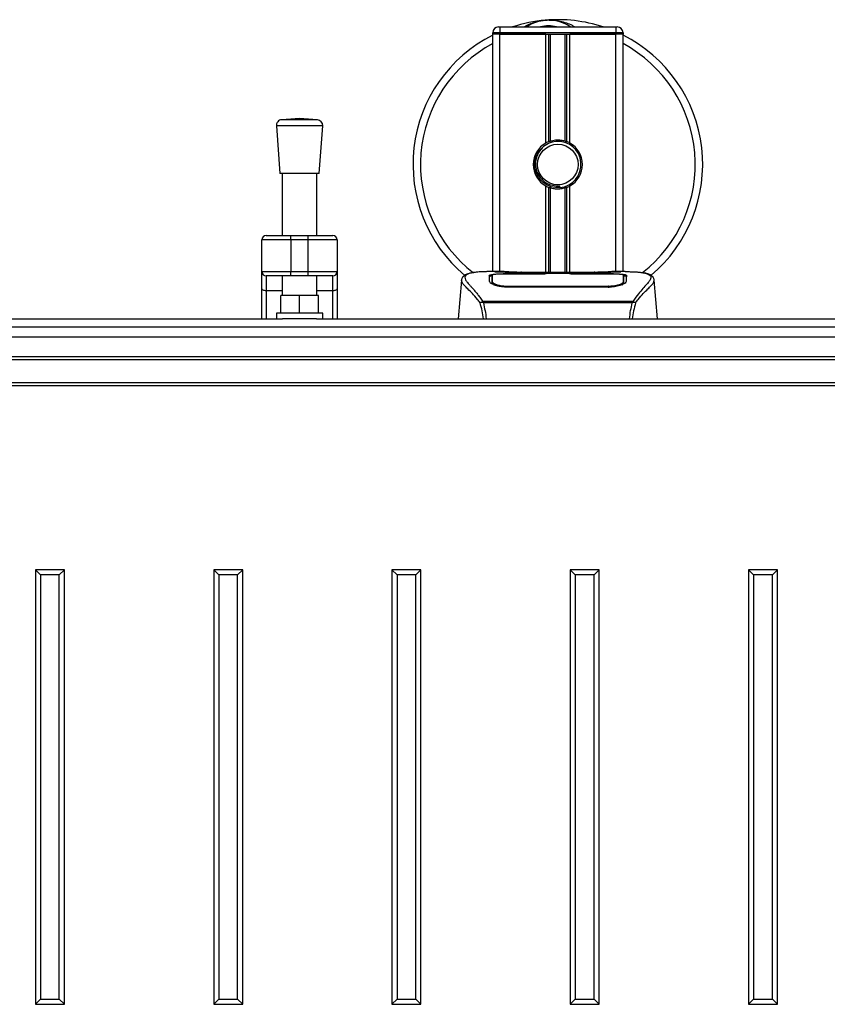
# Model space of a CAD drawing. Header units: millimetres. Extents: x 0 to 420, y 0 to 297.
# Tile 9 of 88: x 160 to 192, y 95 to 134. Entities that reach past the tile are written whole.
import ezdxf

# ---------------------------------------------------------------- set-up
doc = ezdxf.new("R2010")
doc.units = ezdxf.units.MM

msp = doc.modelspace()

# ---------------------------------------------------------------- linework, layer by layer
at = {"color": 7, "linetype": 'Continuous', "lineweight": 25}
for p, q in [((178.6005, 133.8472), (178.6574, 133.8472)), ((178.6574, 133.8472), (178.6574, 133.6198)), ((178.6574, 133.8472), (183.2053, 133.8472)), ((183.2053, 133.8472), (183.2622, 133.8472)), ((183.2053, 133.8472), (183.2053, 133.6198)), ((178.6574, 133.6198), (178.3732, 133.6198)), ((178.3732, 133.5629), (178.3732, 133.6198)), ((178.3732, 124.2397), (178.3732, 133.5629)), ((178.6574, 133.5629), (178.3732, 133.5629)), ((178.6574, 133.5629), (178.3732, 133.5629)), ((183.2053, 133.6198), (178.6574, 133.6198)), ((178.6574, 133.6198), (178.6574, 133.5629)), ((180.4595, 133.5629), (178.6574, 133.5629)), ((178.6574, 133.5629), (183.2053, 133.5629)), ((178.6574, 124.2397), (178.6574, 133.5629)), ((180.4595, 129.2899), (180.4595, 133.5629)), ((180.5828, 129.3479), (180.5828, 133.5629)), ((180.648, 129.3705), (180.648, 133.5629)), ((181.2147, 129.3705), (181.2147, 133.5629)), ((181.28, 129.3479), (181.28, 133.5629)), ((181.4032, 129.2899), (181.4032, 133.5629)), ((183.2053, 133.5629), (181.4032, 133.5629)), ((183.4896, 133.6198), (183.2053, 133.6198)), ((183.2053, 133.5629), (183.2053, 133.6198)), ((183.4896, 133.5629), (183.2053, 133.5629)), ((183.4896, 133.5629), (183.2053, 133.5629)), ((183.2053, 124.2397), (183.2053, 133.5629)), ((183.4896, 133.6198), (183.4896, 133.5629)), ((183.4896, 124.2397), (183.4896, 133.5629)), ((169.8823, 129.96), (170.0244, 128.0972)), ((171.7015, 129.96), (169.8823, 129.96)), ((170.7919, 130.2575), (170.0917, 130.2041)), ((171.492, 130.2041), (170.0917, 130.2041)), ((171.492, 130.2041), (170.7919, 130.2575)), ((171.5593, 128.0972), (171.7015, 129.96)), ((171.5593, 128.0972), (170.0244, 128.0972)), ((170.1097, 128.0972), (170.1097, 125.6609)), ((171.4741, 125.6609), (171.4741, 128.0972)), ((180.4595, 124.2089), (180.4595, 127.6031)), ((181.0102, 127.5403), (181.004, 127.6122)), ((181.4032, 124.2089), (181.4032, 127.6031)), ((180.5828, 124.2089), (180.5828, 127.5451)), ((180.648, 124.2089), (180.648, 127.5225)), ((181.2147, 124.2089), (181.2147, 127.5225)), ((181.28, 124.2089), (181.28, 127.5451)), ((169.4843, 125.6609), (170.4508, 125.6609)), ((170.4508, 125.4903), (170.4508, 125.6609)), ((170.4508, 125.6609), (171.133, 125.6609)), ((171.133, 125.4903), (171.133, 125.6609)), ((171.133, 125.6609), (172.0994, 125.6609)), ((170.4508, 125.4903), (169.3138, 125.4903)), ((169.3138, 124.2397), (169.3138, 125.4903)), ((171.133, 125.4903), (170.4508, 125.4903)), ((170.4508, 125.4903), (170.4508, 124.2397)), ((172.2699, 125.4903), (171.133, 125.4903)), ((171.133, 124.2397), (171.133, 125.4903)), ((172.2699, 125.4903), (172.2699, 124.2397)), ((169.3138, 124.2397), (170.4508, 124.2397)), ((169.3138, 123.5851), (169.3138, 124.2397)), ((170.4508, 124.2397), (171.133, 124.2397)), ((170.4508, 124.0691), (170.4508, 124.2397)), ((171.133, 124.2397), (172.2699, 124.2397)), ((171.133, 124.0691), (171.133, 124.2397)), ((172.2699, 124.2397), (172.2699, 123.5851)), ((178.8222, 124.2397), (178.2914, 124.2397)), ((180.4765, 124.1489), (178.9229, 124.1491)), ((178.9416, 124.1582), (180.4197, 124.1582)), ((178.9416, 124.1491), (178.9416, 124.1582)), ((182.6374, 124.2089), (179.2253, 124.2089)), ((182.6373, 124.2088), (179.2254, 124.2088)), ((180.4197, 124.1788), (181.443, 124.1788)), ((180.4197, 124.1788), (180.4197, 124.1582)), ((180.4197, 124.1582), (180.4197, 124.1489)), ((180.4765, 124.1489), (180.4765, 124.1706)), ((181.3861, 124.1706), (180.4765, 124.1706)), ((181.3861, 124.1489), (181.3861, 124.1706)), ((181.3861, 124.1706), (181.3861, 124.1489)), ((181.443, 124.1788), (181.443, 124.1582)), ((181.443, 124.1582), (182.9211, 124.1582)), ((181.443, 124.1582), (181.443, 124.1489)), ((182.9211, 124.1491), (182.9211, 124.1582)), ((183.5717, 124.2397), (183.0505, 124.2397)), ((183.3747, 124.2326), (183.3533, 124.2303)), ((183.5099, 123.9027), (183.5088, 124.0959)), ((170.4508, 124.0691), (169.4843, 124.0691)), ((169.4843, 124.0691), (169.4843, 123.4873)), ((170.1097, 124.0691), (170.1097, 123.2971)), ((171.133, 124.0691), (170.4508, 124.0691)), ((172.0994, 124.0691), (171.133, 124.0691)), ((171.4741, 123.2971), (171.4741, 124.0691)), ((172.0994, 123.4873), (172.0994, 124.0691)), ((177.1465, 123.9058), (177.0137, 122.3876)), ((177.1463, 123.9013), (177.1485, 123.9056)), ((178.3528, 123.9062), (178.3528, 123.8913)), ((183.5044, 123.8496), (183.5063, 123.7722)), ((183.5104, 123.8217), (183.5099, 123.9027)), ((184.7164, 123.9013), (184.7142, 123.9056)), ((184.849, 122.3876), (184.7162, 123.9058)), ((169.3138, 122.3876), (169.3138, 123.5851)), ((170.1097, 123.4873), (169.4843, 123.4873)), ((169.4843, 123.4873), (169.4843, 122.3876)), ((172.0994, 123.4873), (171.4741, 123.4873)), ((172.0994, 122.3876), (172.0994, 123.4873)), ((172.2699, 123.5851), (172.2699, 122.3876)), ((178.9287, 123.6727), (178.9276, 123.6298)), ((182.9211, 123.6288), (178.9416, 123.6288)), ((182.9197, 123.6726), (182.9201, 123.6726)), ((170.0528, 122.615), (170.0528, 123.2971)), ((170.7919, 123.2971), (170.0528, 123.2971)), ((170.7919, 122.615), (170.7919, 123.2971)), ((171.5309, 123.2971), (170.7919, 123.2971)), ((171.5309, 122.615), (171.5309, 123.2971)), ((177.9667, 123.0467), (177.9792, 123.0762)), ((177.9792, 123.0762), (183.885, 123.0762)), ((183.855, 123.0125), (178.0076, 123.0125)), ((183.885, 123.0762), (183.8957, 123.0472)), ((169.8823, 122.615), (169.8823, 122.3876)), ((171.7015, 122.615), (169.8823, 122.615)), ((171.7015, 122.3876), (171.7015, 122.615)), ((108.9236, 122.3876), (170.1261, 122.3876)), ((171.4576, 122.3876), (170.1261, 122.3876)), ((171.4576, 122.3876), (213.9039, 122.3876)), ((66.0961, 122.0762), (213.9039, 122.0762)), ((66.0961, 120.9095), (213.9039, 120.9095)), ((66.0961, 120.7958), (213.9039, 120.7958)), ((66.0961, 119.8862), (213.9039, 119.8862)), ((66.0961, 119.7725), (213.9039, 119.7725)), ((160.624, 112.3298), (160.4251, 112.5287)), ((161.5621, 112.5287), (160.4251, 112.5287)), ((160.4251, 112.5287), (160.4251, 95.474)), ((161.3631, 112.3298), (161.5621, 112.5287)), ((161.5621, 95.474), (161.5621, 112.5287)), ((167.6219, 112.3298), (167.423, 112.5287)), ((168.5599, 112.5287), (167.423, 112.5287)), ((167.423, 112.5287), (167.423, 95.474)), ((168.361, 112.3298), (168.5599, 112.5287)), ((168.5599, 95.474), (168.5599, 112.5287)), ((174.6198, 112.3298), (174.4208, 112.5287)), ((175.5578, 112.5287), (174.4208, 112.5287)), ((174.4208, 112.5287), (174.4208, 95.474)), ((175.3589, 112.3298), (175.5578, 112.5287)), ((175.5578, 95.474), (175.5578, 112.5287)), ((181.6176, 112.3298), (181.4187, 112.5287)), ((182.5557, 112.5287), (181.4187, 112.5287)), ((181.4187, 112.5287), (181.4187, 95.474)), ((182.3567, 112.3298), (182.5557, 112.5287)), ((182.5557, 95.474), (182.5557, 112.5287)), ((188.6155, 112.3298), (188.4166, 112.5287)), ((189.5535, 112.5287), (188.4166, 112.5287)), ((188.4166, 112.5287), (188.4166, 95.474)), ((189.3546, 112.3298), (189.5535, 112.5287)), ((189.5535, 95.474), (189.5535, 112.5287)), ((161.3631, 112.3298), (160.624, 112.3298)), ((160.624, 112.3298), (160.624, 95.673)), ((161.3631, 95.673), (161.3631, 112.3298)), ((168.361, 112.3298), (167.6219, 112.3298)), ((167.6219, 112.3298), (167.6219, 95.673)), ((168.361, 95.673), (168.361, 112.3298)), ((175.3589, 112.3298), (174.6198, 112.3298)), ((174.6198, 112.3298), (174.6198, 95.673)), ((175.3589, 95.673), (175.3589, 112.3298)), ((182.3567, 112.3298), (181.6176, 112.3298)), ((181.6176, 112.3298), (181.6176, 95.673)), ((182.3567, 95.673), (182.3567, 112.3298)), ((189.3546, 112.3298), (188.6155, 112.3298)), ((188.6155, 112.3298), (188.6155, 95.673)), ((189.3546, 95.673), (189.3546, 112.3298)), ((160.624, 95.673), (160.4251, 95.474)), ((160.624, 95.673), (161.3631, 95.673)), ((161.3631, 95.673), (161.5621, 95.474)), ((167.6219, 95.673), (167.423, 95.474)), ((167.6219, 95.673), (168.361, 95.673)), ((168.361, 95.673), (168.5599, 95.474)), ((174.6198, 95.673), (174.4208, 95.474)), ((174.6198, 95.673), (175.3589, 95.673)), ((175.3589, 95.673), (175.5578, 95.474)), ((181.6176, 95.673), (181.4187, 95.474)), ((181.6176, 95.673), (182.3567, 95.673)), ((182.3567, 95.673), (182.5557, 95.474)), ((188.6155, 95.673), (188.4166, 95.474)), ((188.6155, 95.673), (189.3546, 95.673)), ((189.3546, 95.673), (189.5535, 95.474)), ((160.4251, 95.474), (161.5621, 95.474)), ((167.423, 95.474), (168.5599, 95.474)), ((174.4208, 95.474), (175.5578, 95.474)), ((181.4187, 95.474), (182.5557, 95.474)), ((188.4166, 95.474), (189.5535, 95.474))]:
    msp.add_line(p, q, dxfattribs=at)
at = {"color": 7, "linetype": 'Continuous'}
msp.add_line((70.6441, 121.6815), (209.3559, 121.6815), dxfattribs=at)
at = {"color": 7, "linetype": 'Continuous', "lineweight": 25, "flags": 128}
for points in [[(182.9399, 124.1491), (182.1881, 124.149), (181.3861, 124.1489)], [(169.4843, 123.4873), (169.4511, 123.4892), (169.4191, 123.4948), (169.3896, 123.5038), (169.3637, 123.516), (169.3425, 123.5308), (169.3268, 123.5477), (169.3171, 123.5661), (169.3138, 123.5851)], [(172.2699, 123.5851), (172.2667, 123.5661), (172.257, 123.5477), (172.2412, 123.5308), (172.22, 123.516), (172.1941, 123.5038), (172.1647, 123.4948), (172.1327, 123.4892), (172.0994, 123.4873)], [(182.934, 123.6727), (182.9211, 123.6726), (182.9201, 123.6726)]]:
    msp.add_lwpolyline(points, dxfattribs=at)
at = {"color": 7, "linetype": 'Continuous', "lineweight": 25}
msp.add_circle((180.9314, 128.4465), 0.7959, dxfattribs=at)
for centre, radius, start, end in [((178.6005, 133.6198), 0.2274, 90, 180), ((180.9314, 128.4465), 5.6849, 94.97424, 108.19487), ((180.5666, 132.6375), 1.4781, 54.9261, 125.0739), ((180.5666, 132.6375), 1.2507, 75.28779, 104.71221), ((180.9314, 128.4465), 5.6849, 71.80513, 94.97424), ((183.2622, 133.6198), 0.2274, 0, 90), ((180.9314, 128.4465), 5.6849, 116.74368, 229.98477), ((180.9314, 128.4465), 5.6849, 310.04684, 63.25632), ((180.9314, 128.4465), 5.3919, 118.32409, 232.13734), ((180.9314, 128.4465), 5.3919, 308.04707, 61.67591), ((170.109, 129.9773), 0.2274, 94.36291, 184.36291), ((171.4747, 129.9773), 0.2274, 355.63709, 85.63709), ((180.9314, 128.4465), 0.9664, 119.22466, 240.77534), ((180.9314, 128.4465), 0.9664, 111.14341, 119.22466), ((180.9314, 128.4465), 0.9096, 274.97424, 94.97424), ((180.9314, 128.4465), 0.9664, 60.77534, 68.85659), ((180.9314, 128.4465), 0.9664, 299.22466, 60.77534), ((180.9314, 128.4465), 0.9664, 240.77534, 248.85659), ((180.9314, 128.4465), 0.9664, 291.14341, 299.22466), ((169.4843, 125.4903), 0.1705, 90, 180), ((172.0994, 125.4903), 0.1705, 0, 90), ((169.4843, 124.2397), 0.1705, 180, 270), ((172.0994, 124.2397), 0.1705, 270, 0)]:
    msp.add_arc(centre, radius, start, end, dxfattribs=at)
for points, knots in [([(179.6132, 133.8472), (179.6225, 133.8533), (179.7735, 133.9528), (180.0519, 134.0496), (180.3252, 134.1001), (180.4375, 134.1099), (180.4384, 134.11)], [0, 0, 0, 0, 0.0372985, 0.6090204, 0.9966445, 1, 1, 1, 1]), ([(180.4384, 134.11), (180.4394, 134.1101), (180.4654, 134.1124), (180.4915, 134.1114), (180.5167, 134.1104)], [0, 0, 0, 0, 0.0371094, 1, 1, 1, 1]), ([(180.5945, 134.1105), (180.6554, 134.1121), (180.8813, 134.118), (181.1848, 134.0426), (181.4563, 133.9353), (181.5623, 133.8693), (181.5979, 133.8472)], [0, 0, 0, 0, 0.1764017, 0.6550338, 0.8840221, 1, 1, 1, 1]), ([(180.8525, 129.3527), (180.7532, 129.3317), (180.5548, 129.2899), (180.3047, 129.1066), (180.1265, 128.8578), (180.043, 128.564), (180.0633, 128.2627), (180.1809, 127.9875), (180.3821, 127.7688), (180.6425, 127.6331), (180.8603, 127.6), (180.9795, 127.6101), (181.004, 127.6122)], [0, 0, 0, 0, 0.110299, 0.220598, 0.3308969, 0.4412694, 0.5489386, 0.6562871, 0.7636969, 0.8686492, 0.9730473, 1, 1, 1, 1]), ([(180.5828, 129.3479), (180.5851, 129.3488), (180.5922, 129.3515), (180.6071, 129.357), (180.6269, 129.3638), (180.6409, 129.3683), (180.6475, 129.3703), (180.648, 129.3705)], [0, 0, 0, 0, 0.1327918, 0.4032892, 0.687946, 0.9762421, 1, 1, 1, 1]), ([(180.648, 129.3705), (180.6749, 129.378), (180.7661, 129.4035), (180.9332, 129.4199), (181.1011, 129.4019), (181.1853, 129.3786), (181.2147, 129.3705)], [0, 0, 0, 0, 0.1531623, 0.5206118, 0.8327639, 1, 1, 1, 1]), ([(181.2147, 129.3705), (181.2181, 129.3694), (181.2275, 129.3665), (181.2445, 129.3609), (181.2641, 129.3539), (181.2747, 129.3499), (181.28, 129.3479)], [0, 0, 0, 0, 0.1555726, 0.4297838, 0.7145238, 1, 1, 1, 1]), ([(181.0102, 127.5403), (180.8952, 127.543), (180.6618, 127.5484), (180.3498, 127.72), (180.1215, 127.9861), (180.0068, 128.3216), (180.0307, 128.669), (180.1412, 128.9449), (180.27, 129.0539), (180.3127, 129.0901)], [0, 0, 0, 0, 0.1532567, 0.3107756, 0.4622177, 0.6175597, 0.7743655, 0.9251844, 1, 1, 1, 1]), ([(180.648, 127.5225), (180.6466, 127.523), (180.6393, 127.5252), (180.6247, 127.5299), (180.6051, 127.5367), (180.591, 127.542), (180.5844, 127.5445), (180.5828, 127.5451)], [0, 0, 0, 0, 0.06768855, 0.33799524, 0.61961326, 0.90796392, 1, 1, 1, 1]), ([(181.2147, 127.5225), (181.1574, 127.5081), (181.0408, 127.4786), (180.8472, 127.4778), (180.7174, 127.5019), (180.6565, 127.52), (180.648, 127.5225)], [0, 0, 0, 0, 0.3176316, 0.645872, 0.9510876, 1, 1, 1, 1]), ([(181.28, 127.5451), (181.279, 127.5447), (181.2735, 127.5426), (181.2611, 127.538), (181.2418, 127.5312), (181.2256, 127.5259), (181.217, 127.5233), (181.2147, 127.5225)], [0, 0, 0, 0, 0.0570461, 0.3223495, 0.6036753, 0.8921403, 1, 1, 1, 1]), ([(177.5174, 124.1859), (177.4943, 124.1815), (177.4355, 124.1704), (177.3681, 124.1475), (177.3128, 124.1223), (177.2791, 124.1022), (177.2556, 124.0845), (177.2391, 124.0699), (177.2273, 124.0584), (177.2195, 124.0506), (177.2142, 124.0454), (177.2118, 124.0432), (177.2104, 124.042), (177.2094, 124.0411), (177.2087, 124.0405), (177.208, 124.0399), (177.2071, 124.0391), (177.206, 124.0382), (177.2042, 124.0368), (177.2024, 124.0353), (177.2, 124.0335), (177.1968, 124.0308), (177.1952, 124.0295), (177.191, 124.0237), (177.1897, 124.0218), (177.1888, 124.0204), (177.1878, 124.0189), (177.1863, 124.0166), (177.1833, 124.0118), (177.1796, 124.0055), (177.167, 123.9829), (177.154, 123.9523), (177.1493, 123.9232), (177.1466, 123.9064)], [0, 0, 0, 0, 0.1334619, 0.3401696, 0.4616095, 0.5573078, 0.6299224, 0.6821773, 0.716929, 0.7371149, 0.7427217, 0.7446041, 0.7459796, 0.7465198, 0.7469929, 0.7474317, 0.7478715, 0.7488637, 0.7501165, 0.7539733, 0.7590859, 0.7686263, 0.7882109, 0.7909476, 0.7919756, 0.7928691, 0.7937356, 0.7946844, 0.7971036, 0.8047367, 0.8162438, 0.8937167, 1, 1, 1, 1]), ([(177.5556, 124.1913), (177.5334, 124.1867), (177.4858, 124.1769), (177.4005, 124.1503), (177.3161, 124.1061), (177.2713, 124.0302), (177.2919, 123.9469), (177.3411, 123.8691), (177.3849, 123.8119), (177.4415, 123.745), (177.5082, 123.67), (177.5871, 123.5824), (177.6744, 123.4817), (177.7693, 123.3646), (177.872, 123.2327), (177.9417, 123.1309), (177.9792, 123.0762)], [0, 0, 0, 0, 0.0615701, 0.1315117, 0.2707194, 0.403375, 0.5351063, 0.583281, 0.633159, 0.684429, 0.7367584, 0.7838478, 0.8389322, 0.8915733, 0.9416873, 1, 1, 1, 1]), ([(178.2914, 124.2396), (178.2855, 124.2396), (178.2633, 124.2397), (178.2203, 124.2395), (178.1677, 124.2391), (178.1155, 124.2384), (178.0637, 124.2373), (178.0093, 124.2357), (177.9502, 124.2333), (177.8784, 124.2296), (177.802, 124.2241), (177.7229, 124.2167), (177.6469, 124.2073), (177.5907, 124.1992), (177.5612, 124.1925), (177.5556, 124.1913)], [0, 0, 0, 0, 0.0276269, 0.1023962, 0.1794566, 0.2499416, 0.3170244, 0.3896542, 0.4678226, 0.551487, 0.6718245, 0.7673734, 0.8639861, 0.9742743, 1, 1, 1, 1]), ([(178.2419, 124.0946), (178.2494, 124.103), (178.2645, 124.1198), (178.385, 124.1384), (178.5628, 124.1511), (178.7598, 124.1573), (178.89, 124.1579), (178.9416, 124.1582)], [0, 0, 0, 0, 0.2152168, 0.4304623, 0.6450993, 0.8590403, 1, 1, 1, 1]), ([(178.2481, 123.8589), (178.2468, 123.9097), (178.2447, 123.986), (178.243, 124.0537), (178.2423, 124.081), (178.2419, 124.0946)], [0, 0, 0, 0, 0.4985836, 0.7491897, 1, 1, 1, 1]), ([(178.354, 124.0959), (178.354, 124.0954), (178.3537, 124.0321), (178.3532, 123.9689), (178.3528, 123.9062)], [0, 0, 0, 0, 0.0082727, 1, 1, 1, 1]), ([(178.354, 124.0957), (178.3537, 124.0356), (178.3533, 123.9724), (178.3529, 123.9092), (178.3528, 123.9062)], [0, 0, 0, 0, 0.9526401, 1, 1, 1, 1]), ([(178.9229, 124.1491), (178.8592, 124.1487), (178.7318, 124.1477), (178.5619, 124.1399), (178.4333, 124.1274), (178.3639, 124.1121), (178.3569, 124.1004), (178.354, 124.0957)], [0, 0, 0, 0, 0.212876, 0.4257362, 0.6390345, 0.8533124, 1, 1, 1, 1]), ([(178.3583, 123.8496), (178.3583, 123.8526), (178.3573, 123.9091), (178.356, 123.98), (178.3548, 124.0501), (178.3543, 124.0811), (178.354, 124.0953), (178.354, 124.0957)], [0, 0, 0, 0, 0.0254662, 0.4713629, 0.7317873, 0.9924644, 1, 1, 1, 1]), ([(179.2254, 124.2088), (179.1869, 124.2089), (179.0627, 124.2091), (178.8592, 124.2116), (178.6515, 124.2169), (178.5102, 124.223), (178.4438, 124.2286), (178.4733, 124.2313), (178.4881, 124.2326)], [0, 0, 0, 0, 0.0821547, 0.26514, 0.4486711, 0.632499, 0.8163009, 1, 1, 1, 1]), ([(178.5569, 124.2214), (178.5368, 124.2224), (178.5044, 124.224), (178.4838, 124.2263), (178.4858, 124.2259), (178.4863, 124.2258)], [0, 0, 0, 0, 0.5506016, 0.8850153, 1, 1, 1, 1]), ([(178.4881, 124.2326), (178.611, 124.2359), (178.8153, 124.2413), (179.1274, 124.2374), (179.3338, 124.2303), (179.4543, 124.2195), (179.4784, 124.2173)], [0, 0, 0, 0, 0.3015218, 0.5010473, 0.9002301, 1, 1, 1, 1]), ([(178.5316, 124.2228), (178.531, 124.2232), (178.5242, 124.227), (178.5094, 124.231), (178.4952, 124.232), (178.4881, 124.2326)], [0, 0, 0, 0, 0.0444331, 0.5222165, 1, 1, 1, 1]), ([(179.2254, 124.2089), (179.1754, 124.209), (179.0707, 124.2092), (178.9179, 124.211), (178.774, 124.2138), (178.6547, 124.2173), (178.581, 124.22), (178.559, 124.2213), (178.5569, 124.2214)], [0, 0, 0, 0, 0.1818971, 0.3806132, 0.5809385, 0.7803573, 0.9796755, 1, 1, 1, 1]), ([(179.5211, 124.2089), (179.5143, 124.2113), (179.5005, 124.2163), (179.4858, 124.217), (179.4784, 124.2173)], [0, 0, 0, 0, 0.4952474, 1, 1, 1, 1]), ([(182.3843, 124.2173), (182.3769, 124.217), (182.3623, 124.2163), (182.3485, 124.2113), (182.3416, 124.2089)], [0, 0, 0, 0, 0.5047656, 1, 1, 1, 1]), ([(182.3843, 124.2173), (182.4602, 124.2232), (182.5863, 124.233), (182.8693, 124.2395), (183.1248, 124.2429), (183.333, 124.2343), (183.3747, 124.2326)], [0, 0, 0, 0, 0.3014378, 0.5009532, 0.9001401, 1, 1, 1, 1]), ([(183.3492, 124.224), (183.3306, 124.2227), (183.2837, 124.2196), (183.1213, 124.2143), (182.8953, 124.2098), (182.7233, 124.2091), (182.6373, 124.2088)], [0, 0, 0, 0, 0.179813, 0.4537832, 0.7270037, 1, 1, 1, 1]), ([(182.9211, 124.1582), (182.9996, 124.1576), (183.1566, 124.1565), (183.3659, 124.1475), (183.5241, 124.1329), (183.6089, 124.1145), (183.6174, 124.1003), (183.6208, 124.0946)], [0, 0, 0, 0, 0.2134118, 0.4268173, 0.6404853, 0.8545743, 1, 1, 1, 1]), ([(183.5087, 124.0957), (183.5025, 124.1026), (183.4901, 124.1164), (183.3915, 124.1321), (183.2463, 124.1431), (183.0863, 124.1484), (182.9812, 124.1489), (182.9399, 124.1491)], [0, 0, 0, 0, 0.2161227, 0.4322836, 0.6474825, 0.8614599, 1, 1, 1, 1]), ([(183.3747, 124.2326), (183.3831, 124.232), (183.4098, 124.2302), (183.4098, 124.2273), (183.3616, 124.2247), (183.3492, 124.224)], [0, 0, 0, 0, 0.2554048, 0.808946, 1, 1, 1, 1]), ([(183.3785, 124.2262), (183.3786, 124.2262), (183.3803, 124.2265), (183.3724, 124.2253), (183.3575, 124.2243), (183.3492, 124.2238)], [0, 0, 0, 0, 0.0062608, 0.4432751, 1, 1, 1, 1]), ([(183.5087, 124.0957), (183.5087, 124.0953), (183.5083, 124.0711), (183.5075, 124.0265), (183.5061, 123.9442), (183.5051, 123.8867), (183.5045, 123.8526), (183.5044, 123.8496)], [0, 0, 0, 0, 0.0075194, 0.4566651, 0.7153557, 0.9745252, 1, 1, 1, 1]), ([(183.5099, 123.9027), (183.5099, 123.9056), (183.5097, 123.9376), (183.5093, 124.0019), (183.5089, 124.0634), (183.5087, 124.0957)], [0, 0, 0, 0, 0.0448044, 0.4976401, 1, 1, 1, 1]), ([(183.5717, 124.2396), (183.5828, 124.2396), (183.6462, 124.2398), (183.7811, 124.2385), (183.9273, 124.2333), (184.0357, 124.226), (184.0905, 124.2214), (184.1419, 124.2162), (184.1865, 124.211), (184.2304, 124.2051), (184.2693, 124.1988), (184.2989, 124.1936), (184.3136, 124.1904), (184.3154, 124.19)], [0, 0, 0, 0, 0.048815, 0.2789226, 0.5451553, 0.6271738, 0.6983433, 0.7585814, 0.8284044, 0.87365, 0.9338927, 0.9917822, 1, 1, 1, 1]), ([(183.6208, 124.0946), (183.6205, 124.081), (183.6196, 124.047), (183.6177, 123.9767), (183.6157, 123.8982), (183.6146, 123.8589)], [0, 0, 0, 0, 0.249392, 0.6241438, 1, 1, 1, 1]), ([(184.3154, 124.19), (184.326, 124.1878), (184.3485, 124.1831), (184.3805, 124.175), (184.4112, 124.166), (184.4621, 124.1487), (184.5219, 124.1197), (184.5728, 124.0693), (184.5867, 124.0052), (184.559, 123.9216), (184.4822, 123.814), (184.358, 123.6739), (184.1898, 123.486), (184.0422, 123.3021), (183.9397, 123.1587), (183.9028, 123.1031), (183.885, 123.0762)], [0, 0, 0, 0, 0.0296941, 0.0630559, 0.0949277, 0.1253152, 0.2320581, 0.329603, 0.4332765, 0.5320247, 0.6307679, 0.7350702, 0.8379322, 0.9413758, 0.9716506, 1, 1, 1, 1]), ([(184.7161, 123.9064), (184.7134, 123.9232), (184.7087, 123.9523), (184.6957, 123.9829), (184.6831, 124.0055), (184.6794, 124.0118), (184.6764, 124.0166), (184.675, 124.0189), (184.674, 124.0204), (184.673, 124.0218), (184.6717, 124.0237), (184.6675, 124.0295), (184.6658, 124.0309), (184.662, 124.0341), (184.6593, 124.0361), (184.6567, 124.0382), (184.6556, 124.0391), (184.6547, 124.0399), (184.654, 124.0405), (184.6533, 124.0411), (184.6523, 124.042), (184.6506, 124.0436), (184.6484, 124.0456), (184.643, 124.0507), (184.6354, 124.0583), (184.6236, 124.0699), (184.6072, 124.0845), (184.5836, 124.1021), (184.55, 124.1223), (184.4946, 124.1474), (184.4311, 124.1693), (184.3766, 124.1797), (184.3578, 124.1833)], [0, 0, 0, 0, 0.10895151, 0.18836403, 0.20015725, 0.20797863, 0.21045693, 0.21142904, 0.21231706, 0.21323322, 0.21428764, 0.21709508, 0.23718398, 0.24934952, 0.25616294, 0.25744907, 0.25846748, 0.25891857, 0.25936812, 0.25985246, 0.2604052, 0.2618126, 0.26492315, 0.26948017, 0.29015729, 0.32576371, 0.37931044, 0.4537257, 0.55180182, 0.67626306, 0.8881219, 1, 1, 1, 1]), ([(177.878, 123.0171), (177.844, 123.0622), (177.7411, 123.1989), (177.5716, 123.3871), (177.3948, 123.5657), (177.2598, 123.6989), (177.1633, 123.8155), (177.1524, 123.8702), (177.1463, 123.9013)], [0, 0, 0, 0, 0.0842472, 0.2550867, 0.4267255, 0.5979634, 0.7706024, 1, 1, 1, 1]), ([(178.3539, 124.0752), (178.3525, 124.0751), (178.2987, 124.0701), (178.2569, 124.0571), (178.2466, 124.0431), (178.2424, 124.0374)], [0, 0, 0, 0, 0.0154091, 0.6016499, 1, 1, 1, 1]), ([(178.9416, 123.6288), (178.8678, 123.6319), (178.7203, 123.638), (178.5216, 123.6824), (178.363, 123.7419), (178.2655, 123.8049), (178.2534, 123.8425), (178.2481, 123.8589)], [0, 0, 0, 0, 0.1991311, 0.3979316, 0.6058895, 0.8273797, 1, 1, 1, 1]), ([(178.338, 124.0374), (178.3385, 124.0099), (178.3394, 123.9546), (178.3412, 123.8518), (178.3421, 123.8003)], [0, 0, 0, 0, 0.4989399, 1, 1, 1, 1]), ([(178.3421, 123.8003), (178.3447, 123.7813), (178.3476, 123.7595), (178.3897, 123.7373), (178.3952, 123.7344)], [0, 0, 0, 0, 0.8680111, 1, 1, 1, 1]), ([(178.3527, 123.8913), (178.3526, 123.8661), (178.3523, 123.8229), (178.3518, 123.7768), (178.3516, 123.7575)], [0, 0, 0, 0, 0.58164119, 1, 1, 1, 1]), ([(178.3559, 123.7546), (178.3562, 123.7656), (178.357, 123.7972), (178.3578, 123.8289), (178.3583, 123.8496)], [0, 0, 0, 0, 0.3458763, 1, 1, 1, 1]), ([(178.3583, 123.8496), (178.3649, 123.8324), (178.378, 123.7981), (178.4778, 123.7447), (178.6242, 123.7008), (178.7838, 123.6764), (178.8881, 123.6737), (178.9287, 123.6727)], [0, 0, 0, 0, 0.2177322, 0.4355788, 0.6507548, 0.8640725, 1, 1, 1, 1]), ([(183.6146, 123.8589), (183.6058, 123.8372), (183.5882, 123.7937), (183.4596, 123.7231), (183.2724, 123.6631), (183.0786, 123.6323), (182.9595, 123.6296), (182.9211, 123.6288)], [0, 0, 0, 0, 0.2254673, 0.45085364, 0.67736923, 0.89591171, 1, 1, 1, 1]), ([(182.934, 123.6727), (182.9978, 123.6751), (183.1254, 123.68), (183.2955, 123.7151), (183.4241, 123.7623), (183.4937, 123.8101), (183.5013, 123.8381), (183.5044, 123.8496)], [0, 0, 0, 0, 0.2128654, 0.4257218, 0.6387225, 0.8523499, 1, 1, 1, 1]), ([(183.4496, 123.7248), (183.4683, 123.7356), (183.5129, 123.7614), (183.5178, 123.786), (183.5206, 123.8003)], [0, 0, 0, 0, 0.419009, 1, 1, 1, 1]), ([(183.5111, 123.7592), (183.5109, 123.7777), (183.5104, 123.8233), (183.5101, 123.8658), (183.51, 123.8911)], [0, 0, 0, 0, 0.40550496, 1, 1, 1, 1]), ([(183.6203, 124.0374), (183.6166, 124.0461), (183.6117, 124.0579), (183.5563, 124.066), (183.542, 124.0681)], [0, 0, 0, 0, 0.7429698, 1, 1, 1, 1]), ([(183.9847, 123.0171), (184.0187, 123.0623), (184.1216, 123.1989), (184.2911, 123.3871), (184.468, 123.5657), (184.6029, 123.6989), (184.6995, 123.8155), (184.7103, 123.8702), (184.7164, 123.9013)], [0, 0, 0, 0, 0.0842305, 0.2550732, 0.426715, 0.5979561, 0.7705982, 1, 1, 1, 1]), ([(178.9287, 123.6727), (178.933, 123.6726), (179.388, 123.6713), (180.7183, 123.6729), (182.0443, 123.6727), (182.9197, 123.6726)], [0, 0, 0, 0, 0.0032392, 0.3420114, 1, 1, 1, 1]), ([(182.9357, 123.607), (182.9357, 123.6075), (182.9351, 123.6294), (182.9346, 123.6513), (182.934, 123.6727)], [0, 0, 0, 0, 0.0234279, 1, 1, 1, 1]), ([(177.8781, 123.0173), (177.8857, 123.0216), (177.9011, 123.0304), (177.9311, 123.0412), (177.954, 123.0458), (177.9661, 123.0471), (177.9667, 123.0471)], [0, 0, 0, 0, 0.32361461, 0.65359013, 0.98086966, 1, 1, 1, 1]), ([(178.0168, 122.3876), (177.9997, 122.4946), (177.965, 122.7131), (177.9074, 122.9146), (177.8781, 123.0173)], [0, 0, 0, 0, 0.4902557, 1, 1, 1, 1]), ([(178.0076, 123.0125), (178.0073, 123.0127), (177.9924, 123.0233), (177.9794, 123.0351), (177.9667, 123.0467)], [0, 0, 0, 0, 0.0189016, 1, 1, 1, 1]), ([(178.0076, 123.0125), (178.0303, 122.9116), (178.0758, 122.7103), (178.1101, 122.4981), (178.115, 122.3881), (178.115, 122.3876)], [0, 0, 0, 0, 0.4999246, 0.9977533, 1, 1, 1, 1]), ([(183.746, 122.3876), (183.758, 122.4961), (183.7818, 122.7117), (183.8307, 122.9127), (183.855, 123.0125)], [0, 0, 0, 0, 0.5034506, 1, 1, 1, 1]), ([(183.9846, 123.0173), (183.9559, 122.9149), (183.8992, 122.7131), (183.8644, 122.495), (183.8472, 122.3876)], [0, 0, 0, 0, 0.507285, 1, 1, 1, 1]), ([(183.8961, 123.0468), (183.883, 123.0355), (183.8696, 123.024), (183.8553, 123.0127), (183.855, 123.0125)], [0, 0, 0, 0, 0.9812431, 1, 1, 1, 1]), ([(183.8959, 123.0471), (183.8966, 123.0471), (183.9087, 123.0458), (183.9316, 123.0412), (183.9616, 123.0304), (183.977, 123.0216), (183.9846, 123.0173)], [0, 0, 0, 0, 0.0200108, 0.34699568, 0.67667396, 1, 1, 1, 1])]:
    msp.add_open_spline(points, degree=3, knots=knots, dxfattribs=at)

doc.saveas('drawing.dxf')
